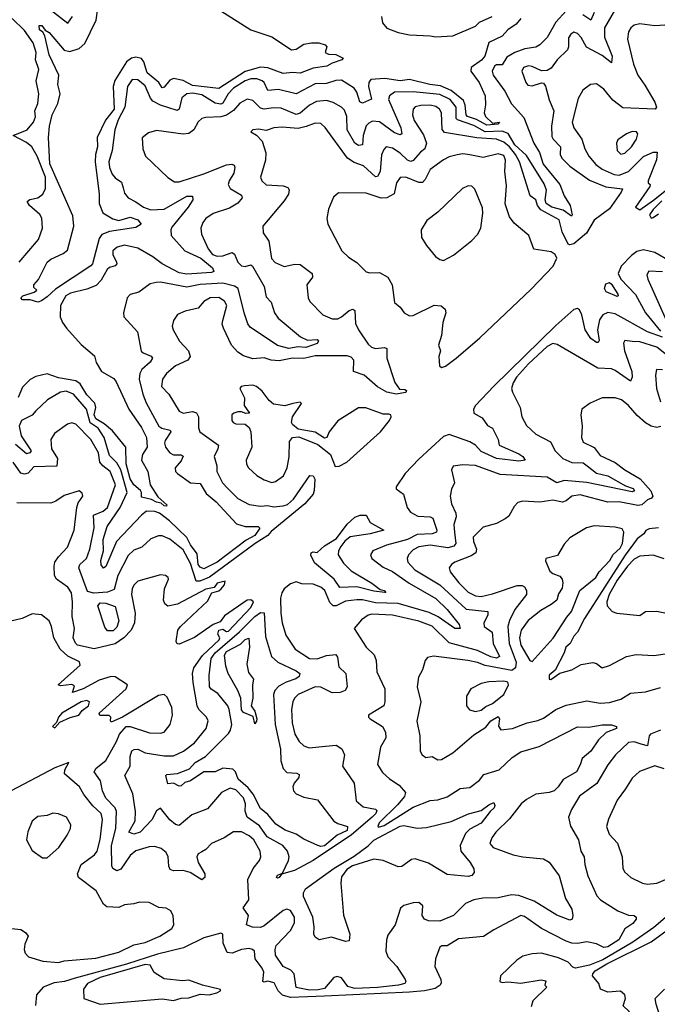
# Model space of a CAD drawing. Extents: x 1843161 to 1959474, y 907081 to 1016326.
# Tile 176 of 256: x 1851359 to 1854738, y 991364 to 996578. Entities that reach past the tile are written whole.
import ezdxf

# ---------------------------------------------------------------- set-up
doc = ezdxf.new("R2010")
doc.units = 0

msp = doc.modelspace()

# ---------------------------------------------------------------- linework, layer by layer
at = {"layer": '0CON20XD'}
for points in [[(1854535, 996668.8), (1854458.4, 996535), (1854458.7, 996485), (1854498.4, 996385), (1854495, 996349.2), (1854445, 996388.2), (1854363.5, 996433.5), (1854335, 996484.4), (1854315, 996505.6), (1854295, 996512.9), (1854278.9, 996501.1), (1854267, 996483), (1854267.7, 996435), (1854261.3, 996418.7), (1854207.5, 996365), (1854175, 996321.4), (1854155, 996309.2), (1854125, 996307.5), (1854075, 996330.4), (1854055, 996333.3), (1854029.4, 996325), (1854019.5, 996305), (1854040.9, 996245), (1854052, 996232), (1854075, 996228.2), (1854125, 996244.3), (1854135, 996242), (1854146.2, 996226.2), (1854164.5, 996154.5), (1854190.3, 996095), (1854177.9, 996015), (1854179.5, 995959.5), (1854185.5, 995945), (1854225.3, 995905), (1854222.9, 995865), (1854231.8, 995845), (1854275, 995802.8), (1854378.5, 995728.5), (1854465, 995693.3), (1854552.6, 995682.6), (1854547.2, 995665), (1854485, 995576.2), (1854402.8, 995517.2), (1854362.3, 995447.7), (1854295, 995391.4), (1854275, 995385.7), (1854265, 995390), (1854234.1, 995454.1), (1854217.5, 995517.5), (1854120.6, 995570.6), (1854102.7, 995595), (1854093.6, 995623.6), (1854065, 995645.5), (1854006.9, 995825), (1853986.9, 995865), (1853955, 995904.9), (1853925, 995930), (1853886.3, 995946.3), (1853782.4, 995952.4), (1853610.3, 995980.3), (1853597.5, 995997.5), (1853593.5, 996085), (1853583.1, 996105), (1853565, 996118.2), (1853535, 996125.2), (1853485, 996123.7), (1853455, 996116.7), (1853443.8, 996105), (1853441.3, 996075), (1853449.2, 996045), (1853498.8, 995968.8), (1853514.3, 995925), (1853506.4, 995895), (1853483, 995877), (1853445, 995832.3), (1853432.6, 995827.4), (1853415, 995834.3), (1853375, 995871.4), (1853335, 995898), (1853302, 995905), (1853288.4, 995891.6), (1853276.6, 995863.4), (1853269.8, 995775), (1853255, 995747.3), (1853245, 995746.1), (1853180.5, 995805), (1853131.5, 995821.5), (1853095.6, 995845.6), (1852977.9, 996007.9), (1852955, 996028.2), (1852925, 996030.8), (1852878.2, 996011.8), (1852835, 996002.4), (1852750.6, 996009.4), (1852706.7, 996005), (1852665, 995991.2), (1852625, 995997.8), (1852594.3, 995995.7), (1852583.9, 995983.9), (1852615, 995966.2), (1852644.3, 995935), (1852664, 995874), (1852662.7, 995835), (1852635.5, 995745), (1852642.2, 995725), (1852665, 995704), (1852755, 995698), (1852779.4, 995689.4), (1852787.9, 995677.9), (1852782.9, 995655), (1852760.5, 995619.5), (1852648.6, 995485), (1852650.3, 995450.3), (1852678.7, 995405), (1852694, 995314), (1852713.1, 995293.1), (1852761.2, 995271.2), (1852816.4, 995283.6), (1852845, 995282), (1852908.5, 995235), (1852910, 995215), (1852881.4, 995175), (1852888.6, 995105), (1852897.1, 995085), (1852965, 995014.6), (1853014.7, 994994.7), (1853045, 994994.7), (1853065, 995003.9), (1853105, 995037.9), (1853125, 995044.4), (1853135, 995038), (1853139.1, 994969.1), (1853154.7, 994935), (1853205, 994860), (1853223.4, 994843.4), (1853245, 994837.8), (1853292.7, 994842.7), (1853305, 994836.2), (1853304.6, 994785), (1853347.6, 994657.6), (1853372, 994622), (1853399.5, 994620.5), (1853408.6, 994615), (1853405, 994604.4), (1853355, 994594.5), (1853305, 994605.9), (1853255, 994634.8), (1853185, 994695.4), (1853127.5, 994715), (1853129.2, 994775), (1853115, 994790.7), (1853095, 994798.1), (1852925, 994797.7), (1852865, 994784.3), (1852804.8, 994785.2), (1852735, 994772.1), (1852692.5, 994775), (1852655, 994786.7), (1852595, 994781.8), (1852545, 994797.3), (1852515, 994817.5), (1852482.5, 994855), (1852438.9, 994945), (1852433.1, 994965), (1852435.6, 994984.4), (1852456.5, 995065), (1852445, 995087.1), (1852415, 995107.1), (1852368.8, 995105), (1852336, 995085), (1852305, 995051.4), (1852235.5, 995034.5), (1852195, 995017.5), (1852174.4, 994985), (1852167.5, 994955), (1852172.5, 994935), (1852206.5, 994875), (1852253.5, 994825), (1852263.5, 994795), (1852250, 994775), (1852185, 994744.6), (1852137.7, 994705), (1852116.2, 994675), (1852111.5, 994635), (1852148.8, 994595), (1852205, 994504.5), (1852225, 994494), (1852275, 994502.8), (1852296.6, 994496.6), (1852307.2, 994475), (1852306.2, 994416.2), (1852314.3, 994395), (1852412.5, 994325), (1852410, 994305), (1852390.4, 994265), (1852404.7, 994215), (1852404.8, 994185), (1852434.6, 994125), (1852461.8, 994095), (1852515, 994043.2), (1852575, 994010.9), (1852635, 994001.9), (1852675, 994006.1), (1852705, 993997.6), (1852755, 994003.4), (1852778.9, 994011.1), (1852810.2, 994039.8), (1852896.4, 994163.6), (1852915, 994161.9), (1852922.5, 994145), (1852920.5, 994085), (1852914.1, 994065), (1852869.4, 994015), (1852691.8, 993868.2), (1852673.4, 993846.6), (1852607.4, 993805), (1852365, 993626), (1852314.8, 993604.8), (1852294.2, 993604.2), (1852265, 993698.2), (1852225, 993770.4), (1852155, 993826.8), (1852115, 993844.5), (1852095, 993845.6), (1852055, 993829.1), (1852005.8, 993785), (1851965, 993768.8), (1851935, 993740.5), (1851879.7, 993635), (1851860, 993560), (1851825, 993547.3), (1851751.5, 993541.5), (1851719.4, 993549.4), (1851673.1, 993675), (1851677.8, 993692.2), (1851713.1, 993725), (1851731.4, 993775), (1851753.4, 993886.6), (1851750.3, 993955), (1851801.5, 993975), (1851825, 993995.3), (1851866.8, 994115), (1851838.1, 994185), (1851799.1, 994215), (1851784.7, 994234.7), (1851777, 994285), (1851735.8, 994355), (1851656.5, 994436.5), (1851635, 994443.3), (1851613.1, 994436.9), (1851543.6, 994386.4), (1851524.5, 994355), (1851527.2, 994305), (1851559.4, 994255), (1851556.1, 994213.9), (1851435, 994209.5), (1851403.5, 994176.5), (1851385, 994171.4), (1851365, 994176.3), (1851325.6, 994235)], [(1852425.8, 996625), (1852584.8, 996524.8), (1852695, 996487.1), (1852799.1, 996419.1), (1852825, 996422.7), (1852865, 996448), (1852906, 996456), (1852945, 996455.6), (1852977.5, 996445), (1852987.5, 996435), (1852977.5, 996405), (1852995, 996396), (1853035, 996393.2), (1853074.2, 996375), (1853066, 996365), (1853015, 996348.9), (1852987.6, 996332.4), (1852915, 996321.1), (1852845, 996295.5), (1852805, 996298.2), (1852755, 996292.6), (1852674, 996324), (1852635, 996327.6), (1852555, 996303.4), (1852415, 996213.3), (1852275, 996229.6), (1852225.8, 996255.8), (1852175, 996266.6), (1852155, 996258.1), (1852125, 996221.5), (1852115, 996217.9), (1852095.9, 996245), (1852035, 996297.4), (1852017, 996355), (1852005, 996373.2), (1851975, 996379.3), (1851951.8, 996375), (1851925, 996354.7), (1851864.2, 996255.8), (1851854.9, 996225.1), (1851860.2, 996105), (1851813.4, 996046.6), (1851769.8, 995955), (1851771.7, 995905), (1851760.3, 995865), (1851758.5, 995825), (1851781.1, 995655), (1851780.9, 995605), (1851800, 995555), (1851853.4, 995523.4), (1851885, 995514.8), (1851945, 995531.7), (1851985, 995517.6), (1852002.9, 995495), (1851975, 995477.1), (1851835, 995455.7), (1851795, 995441.1), (1851780.3, 995419.7), (1851745.4, 995285), (1851736.9, 995275), (1851549.1, 995150.9), (1851505, 995110.7), (1851475, 995089.3), (1851455, 995082.9), (1851415, 995095.5), (1851375, 995094.4), (1851366, 995105), (1851376.2, 995115), (1851436.7, 995135), (1851450, 995145), (1851435, 995160), (1851433.8, 995175), (1851458.3, 995201.7), (1851504.4, 995295), (1851525, 995310.6), (1851589.8, 995340.2), (1851612, 995358), (1851646.9, 995485), (1851640.4, 995540.4), (1851519.2, 995815), (1851511.6, 995955), (1851518.1, 996015), (1851531.9, 996075), (1851560.9, 996135), (1851574, 996185), (1851561.8, 996235), (1851566.8, 996285), (1851515, 996392.2), (1851492.6, 996492.6), (1851481.6, 996511.6), (1851464.8, 996525), (1851463.1, 996546.9), (1851477.3, 996547.3), (1851493.6, 996523.6), (1851515, 996510.6), (1851595, 996417.3), (1851625, 996410), (1851675, 996426.4), (1851705, 996451.9), (1851763.8, 996575), (1851782.8, 996705)], [(1854255, 996624.8), (1854199.8, 996565), (1854155, 996483.9), (1854114.7, 996445), (1854095, 996433.1), (1854036.6, 996423.4), (1853983.3, 996405), (1853940.5, 996379.5), (1853915, 996338.9), (1853885, 996338.9), (1853875, 996332.5), (1853862.9, 996305), (1853867.3, 996285), (1853929.1, 996199.1), (1853965, 996132.7), (1854030.3, 996060.3), (1854084.4, 995925), (1854113, 995875), (1854132.5, 995812.5), (1854221.5, 995705), (1854243.8, 995645), (1854275.5, 995595), (1854287.1, 995545), (1854283, 995537), (1854239.2, 995569.2), (1854178.5, 995585), (1854148.2, 995605), (1854144.5, 995624.5), (1854151.2, 995675), (1854139.1, 995709.1), (1854045, 995858.6), (1853983.5, 995915), (1853948, 995975), (1853915, 995988.1), (1853825, 995983.5), (1853765, 996018.6), (1853678.5, 996048.5), (1853672.9, 996055), (1853672, 996115), (1853640.5, 996155), (1853585, 996182.1), (1853445, 996196.7), (1853345, 996193.6), (1853319.6, 996175), (1853314.2, 996155), (1853378.1, 996005), (1853385, 995974.2), (1853375, 995968.8), (1853345, 995979.3), (1853265, 996038.1), (1853229.6, 996040.4), (1853209, 996031), (1853195, 996016.2), (1853179.4, 995965), (1853175, 995916), (1853155, 995911.6), (1853135, 995923.9), (1853095.2, 995995), (1853092.4, 996065), (1853079.6, 996099.6), (1853064.7, 996114.7), (1853019.5, 996139.5), (1852985, 996150.8), (1852932.9, 996145), (1852895, 996126.2), (1852845, 996084), (1852825, 996077), (1852745, 996110.2), (1852705, 996112.3), (1852654.8, 996104.8), (1852635, 996109.4), (1852595, 996150.7), (1852565, 996156.9), (1852525, 996135.7), (1852492.6, 996097.4), (1852455, 996072.5), (1852425, 996064), (1852345, 996061.1), (1852324.3, 996055), (1852305, 996038.1), (1852281.5, 995995), (1852255, 995974.7), (1852225, 995972.4), (1852085, 995992.2), (1852041.5, 995978.5), (1852007.9, 995952.1), (1852011.9, 995895), (1852026.7, 995855), (1852145, 995743.1), (1852180.2, 995720.2), (1852205, 995720), (1852335, 995761.9), (1852455, 995809.7), (1852483.4, 995813.4), (1852495, 995808), (1852499.4, 995795), (1852493.8, 995765), (1852469.6, 995725), (1852464.6, 995704.6), (1852474.4, 995685), (1852535, 995648.2), (1852538.5, 995635), (1852515, 995607.3), (1852470.6, 995580.6), (1852385, 995551.1), (1852345.6, 995525), (1852329.6, 995505), (1852319.2, 995475), (1852322.8, 995442.7), (1852357.8, 995365), (1852380.8, 995335), (1852405, 995325.3), (1852435, 995327.5), (1852485.3, 995345.3), (1852497, 995337), (1852514.4, 995295), (1852534.2, 995274.2), (1852555, 995270.7), (1852585, 995279.6), (1852593.5, 995273.5), (1852654.6, 995165), (1852665, 995110), (1852692.5, 995082.5), (1852709.1, 995025), (1852728.1, 994998.1), (1852848, 994898), (1852885, 994881.2), (1852935, 994885.5), (1852942.5, 994875), (1852935.8, 994864.2), (1852875, 994842.2), (1852835, 994845.4), (1852785, 994836.5), (1852725, 994853.2), (1852580.7, 994950.7), (1852568.1, 994968.1), (1852548.2, 995025), (1852517.9, 995155), (1852497.7, 995167.7), (1852435, 995183.7), (1852315, 995175.8), (1852245, 995161.1), (1852105, 995187.9), (1852082.7, 995187.3), (1852050.9, 995179.1), (1851991.2, 995135), (1851945, 995122.9), (1851929.2, 995105), (1851908.6, 995025), (1851910.6, 995005), (1851984.3, 994925), (1852003.3, 994823.3), (1852013.5, 994813.5), (1852056.3, 994796.3), (1852062.5, 994785), (1852050.4, 994765), (1852007.1, 994725), (1851996, 994704), (1851993.2, 994675), (1852011.4, 994595), (1852029.7, 994549.7), (1852096.8, 994425), (1852111.9, 994415), (1852156.4, 994405), (1852159.6, 994395), (1852130.5, 994349.5), (1852126.8, 994335), (1852131.8, 994315), (1852154.6, 994285), (1852175, 994274.4), (1852215, 994274.6), (1852225, 994267.5), (1852215, 994241.2), (1852182.9, 994205), (1852185.4, 994185.4), (1852195.6, 994175), (1852265, 994125.4), (1852315, 994121.4), (1852348.3, 994068.3), (1852400, 994025), (1852508.9, 993908.9), (1852554.3, 993894.3), (1852622.5, 993895), (1852631.2, 993885), (1852605, 993846.2), (1852558.6, 993821.4), (1852406.3, 993705), (1852335, 993670), (1852315, 993679.4), (1852305, 993693.8), (1852300.1, 993750.1), (1852265, 993797.7), (1852245, 993836.8), (1852152.5, 993925), (1852099.6, 993965), (1852075, 993973.5), (1852030.6, 993975), (1852005.1, 993954.9), (1851873.2, 993815), (1851815, 993682.5), (1851802.9, 993672.9), (1851791.3, 993691.3), (1851789.8, 993715), (1851804.1, 993765), (1851802.3, 993825), (1851823.1, 993895), (1851891.5, 993995), (1851929.3, 994075), (1851895, 994194.8), (1851875, 994231), (1851835, 994270.8), (1851807.6, 994365), (1851775, 994414.3), (1851733.6, 994443.6), (1851713.8, 994515), (1851645, 994594.7), (1851605, 994610.7), (1851575, 994605.8), (1851506.9, 994565), (1851445, 994506.5), (1851425, 994483.6), (1851369.4, 994455), (1851356.7, 994425), (1851366.7, 994375), (1851419.5, 994295), (1851413.1, 994285), (1851395, 994278.9), (1851338.1, 994328.1)], [(1851521.5, 996631.5), (1851615, 996560), (1851638.5, 996595)], [(1854403.4, 996616.6), (1854385, 996575.7), (1854343.6, 996603.6)], [(1851356.2, 995295), (1851459.6, 995415), (1851480.8, 995475), (1851477.2, 995527.2), (1851466.6, 995546.6), (1851411.8, 995595), (1851399.4, 995615), (1851413.1, 995626.9), (1851455.2, 995634.8), (1851481.5, 995655), (1851495.9, 995685), (1851495.7, 995745), (1851451.4, 995855), (1851423.5, 995905), (1851395, 995928.7), (1851324.4, 995965), (1851398.8, 995995), (1851432, 996035), (1851443.2, 996063.2), (1851440.5, 996095), (1851455.9, 996135), (1851460.9, 996185), (1851446.3, 996255), (1851460.7, 996315), (1851443.1, 996365), (1851447.4, 996405), (1851430, 996455), (1851385, 996520.8), (1851320, 996585)], [(1854014.2, 996585), (1853990.8, 996555), (1853945.4, 996524.6), (1853915, 996490.8), (1853845, 996458), (1853824.2, 996385), (1853806, 996364), (1853751.8, 996325), (1853749.6, 996305), (1853794.1, 996245), (1853825.4, 996175), (1853828.2, 996128.2), (1853821.1, 996085), (1853826.9, 996065), (1853865, 996030), (1853902.5, 996035), (1853892.5, 996025), (1853835, 996019.7), (1853779.7, 996049.7), (1853733, 996065), (1853724.5, 996075), (1853719.2, 996125), (1853710.4, 996150.4), (1853645, 996203.4), (1853588.5, 996228.5), (1853531.9, 996235), (1853425, 996262.4), (1853375, 996254.6), (1853295, 996266.4), (1853219.3, 996260.7), (1853209, 996245), (1853207.5, 996225), (1853223.1, 996156.9), (1853175, 996136.8), (1853162.4, 996142.4), (1853145.2, 996195), (1853132.5, 996215), (1853065, 996258.8), (1853035, 996256.5), (1852985, 996241), (1852925, 996239.1), (1852825, 996185.9), (1852731.5, 996208.5), (1852675, 996203.4), (1852655.3, 996245), (1852644.8, 996254.8), (1852615.6, 996265.6), (1852585, 996264.8), (1852555, 996253.9), (1852492.9, 996215), (1852463.9, 996185), (1852435, 996135.7), (1852425, 996130.7), (1852395, 996136.7), (1852325, 996180.7), (1852275, 996188.4), (1852244.2, 996185.8), (1852218.2, 996165), (1852205.3, 996104.8), (1852193.4, 996096.6), (1852105.9, 996125.9), (1852065, 996146), (1852051.9, 996161.9), (1852025, 996228.8), (1851985, 996260), (1851955, 996260.8), (1851930.5, 996225), (1851916.7, 996115), (1851881.7, 996048.3), (1851863.5, 995995), (1851850, 995885), (1851831.9, 995825), (1851835.8, 995795), (1851849.6, 995759.6), (1851865, 995740), (1851898.5, 995718.5), (1851908.1, 995688.1), (1851915, 995660), (1851933.8, 995635), (1851975, 995614.5), (1852015, 995584.7), (1852055, 995571.8), (1852125, 995574.8), (1852245, 995643.4), (1852274.5, 995644.5), (1852276.8, 995625), (1852251.7, 995585), (1852165, 995479.4), (1852159.6, 995465), (1852162.1, 995435), (1852233.8, 995355), (1852320, 995315), (1852380.6, 995265), (1852388.6, 995245), (1852375, 995239.4), (1852245, 995230.6), (1852205, 995237.7), (1852114.7, 995285), (1852065, 995322.6), (1851985, 995369.1), (1851915, 995383.4), (1851876.1, 995373.9), (1851852.5, 995355), (1851852.9, 995335), (1851871.8, 995295), (1851873.8, 995285), (1851865.6, 995275), (1851835, 995265.3), (1851822.5, 995255), (1851791.4, 995198.6), (1851765, 995171.3), (1851715, 995150.9), (1851629.2, 995130.8), (1851604, 995116), (1851575.8, 995065), (1851574.6, 995005), (1851586.4, 994975), (1851607.5, 994945), (1851685, 994857.5), (1851755, 994797.5), (1851765, 994762), (1851792.7, 994715), (1851857.6, 994677.6), (1851871.2, 994661.2), (1851937.3, 994515), (1852005, 994418.1), (1852031.8, 994365), (1852034.3, 994315), (1852010, 994275), (1852004, 994245), (1852038.1, 994185), (1852051.1, 994115), (1852090.8, 994050.8), (1852138.6, 994008.6), (1852137.3, 994002.7), (1852125, 994004.1), (1852108.6, 994018.6), (1852085, 994022.9), (1852058.1, 994038.1), (1852005, 994048.8), (1852005.6, 994075), (1852000, 994085), (1851965, 994115.6), (1851945, 994146), (1851924.3, 994225.7), (1851921.1, 994315), (1851850.4, 994400.4), (1851807.7, 994437.7), (1851762.9, 994465), (1851754.2, 994485), (1851762.5, 994525), (1851757.5, 994547.5), (1851715, 994592.1), (1851679.8, 994649.8), (1851656.6, 994666.6), (1851565, 994681), (1851505, 994702.3), (1851445, 994688.2), (1851415, 994672), (1851375, 994632.5), (1851352, 994578)], [(1853276.4, 996595), (1853281.9, 996561.9), (1853305, 996533.5), (1853365, 996509.6), (1853425, 996498.2), (1853533.5, 996493.5), (1853565, 996486.7), (1853655, 996493.1), (1853775, 996543.1), (1853795, 996565.4), (1853863.3, 996595)], [(1854855, 996554.8), (1854725, 996546.3), (1854645, 996556.2), (1854615, 996548.9), (1854597.5, 996535), (1854585.5, 996514.5), (1854580, 996475), (1854611.9, 996341.9), (1854634.1, 996284.1), (1854672.3, 996232.3), (1854725, 996142.2), (1854733.6, 996115), (1854725.8, 996105), (1854555, 996110.9), (1854502.3, 996152.3), (1854455, 996210), (1854415, 996238.1), (1854384.5, 996235.5), (1854343.1, 996205), (1854318.3, 996161.7), (1854286.8, 996035), (1854295.4, 996005), (1854338.2, 995945), (1854354.2, 995894.2), (1854374.7, 995855), (1854412, 995812), (1854445, 995786.5), (1854508.6, 995758.6), (1854535, 995754.2), (1854585.9, 995775), (1854665, 995853.2), (1854715, 995876.9), (1854737, 995877), (1854733.6, 995836.4), (1854690, 995725), (1854690, 995715), (1854700, 995705), (1854697.5, 995695), (1854622.5, 995585), (1854645, 995571.2), (1854718.1, 995621.9), (1854838.8, 995718.8)], [(1854545, 995866.9), (1854565, 995871.8), (1854601.8, 995905), (1854628.2, 995945), (1854634.2, 995974.2), (1854627.5, 995985), (1854605, 995985.5), (1854575, 995974.4), (1854527.8, 995942.2), (1854521.9, 995925), (1854525.7, 995885), (1854545, 995866.9)], [(1853595, 994736), (1853615, 994743.5), (1853672.5, 994785), (1853797.4, 994892.6), (1854069, 995151), (1854186.4, 995273.6), (1854205.2, 995315), (1854196, 995335), (1854175, 995348.4), (1854083.1, 995363.1), (1854057.1, 995435), (1853980.2, 995500.2), (1853954.7, 995534.7), (1853932.4, 995602.4), (1853938.8, 995698.8), (1853929.8, 995775), (1853934.3, 995835), (1853925, 995859.3), (1853895, 995867.5), (1853815, 995848.6), (1853745, 995863.1), (1853707, 995867), (1853677.8, 995862.2), (1853635, 995851.2), (1853605, 995836.2), (1853533.6, 995785), (1853508.2, 995731.8), (1853493.8, 995716.2), (1853475, 995716.9), (1853405, 995744.1), (1853375, 995741.9), (1853356.2, 995715), (1853343.8, 995656.2), (1853305, 995635.3), (1853275, 995633.8), (1853195, 995659.1), (1853048.3, 995661.7), (1853021.7, 995638.3), (1852995.6, 995574.4), (1852987.1, 995525), (1852992, 995495), (1853066, 995355), (1853101.4, 995321.4), (1853145, 995292.9), (1853195, 995242.9), (1853215, 995237.1), (1853265, 995239.2), (1853310, 995215), (1853332.9, 995175), (1853345, 995081.2), (1853375.5, 995055.5), (1853396.7, 995025), (1853425, 995010.8), (1853445, 995011.4), (1853555, 995065.6), (1853592.1, 995062.1), (1853614, 995045), (1853616.9, 995025), (1853601.9, 994975), (1853594.2, 994905), (1853578.6, 994855), (1853588.8, 994825), (1853580, 994795), (1853584, 994745), (1853595, 994736)], [(1853605, 995302.5), (1853658.3, 995331.7), (1853755, 995408.6), (1853785, 995440), (1853802.5, 995475), (1853813.8, 995553.8), (1853811.7, 995581.7), (1853770.3, 995680.3), (1853755, 995695.8), (1853735, 995699.2), (1853705.5, 995684.5), (1853575, 995559.2), (1853516, 995515), (1853486, 995465), (1853489.2, 995425), (1853515, 995382), (1853562, 995325), (1853585, 995307.5), (1853605, 995302.5)], [(1854761.7, 995618.3), (1854715, 995573.3), (1854696.7, 995545), (1854705, 995527.5), (1854715, 995530), (1854745, 995550)], [(1854805, 995300.3), (1854724.9, 995344.9), (1854665, 995360.2), (1854629.8, 995350.2), (1854600.6, 995329.4), (1854547.1, 995272.9), (1854531, 995235), (1854545.2, 995205), (1854622.9, 995122.9), (1854676.1, 995026.1), (1854755, 994928.6)], [(1854765, 995242.4), (1854693.2, 995246.8), (1854683, 995227), (1854688.5, 995205), (1854785, 994986.9)], [(1854525, 995112.7), (1854467.4, 995137.4), (1854458.1, 995155), (1854465, 995179.3), (1854485, 995186), (1854495, 995177.9), (1854527.8, 995125), (1854531.2, 995115), (1854525, 995112.7)], [(1854765, 994897.8), (1854685, 994924.8), (1854515, 995020), (1854475, 995027.7), (1854450, 995015), (1854431.9, 994988.1), (1854421.5, 994935), (1854430.5, 994879.5), (1854425, 994869.2), (1854415, 994868.5), (1854385, 994889.3), (1854356.2, 994935), (1854337.7, 995015), (1854325, 995042.2), (1854315, 995049.1), (1854295, 995043.3), (1854200.4, 994959.6), (1853871.7, 994638.3), (1853774.4, 994535), (1853763.2, 994515), (1853766.2, 994495), (1853810.5, 994470.5), (1853838.9, 994428.9), (1853865, 994415.6), (1853894.7, 994355), (1853899.4, 994325), (1854005, 994279.2), (1854025.5, 994265), (1854038, 994245), (1854005, 994240), (1853885, 994253.7), (1853805, 994292), (1853774.2, 994325), (1853745, 994343), (1853635, 994381.4), (1853605, 994370.8), (1853475, 994251), (1853402.3, 994175), (1853353.6, 994105), (1853355, 994094.5), (1853392.7, 994065), (1853412.7, 993995), (1853431, 993971), (1853468.9, 993948.9), (1853535, 993945.2), (1853547.8, 993937.8), (1853569.1, 993875), (1853567.5, 993865), (1853545.1, 993854.9), (1853465, 993851.8), (1853415, 993825.8), (1853375.2, 993815.2), (1853302.9, 993795), (1853230.8, 993765), (1853218.1, 993745), (1853225.6, 993725), (1853285, 993678.9), (1853335, 993655.7), (1853423.9, 993593.9), (1853565, 993513.5), (1853625.1, 993455.1), (1853687.3, 993375), (1853693.8, 993355), (1853665, 993353.9), (1853576.4, 993416.4), (1853529.6, 993439.6), (1853365, 993486.2), (1853245, 993490.7), (1853175, 993506.1), (1853145, 993506.2), (1853085, 993498.7), (1853035.5, 993475), (1853020.6, 993475), (1853002, 993492), (1852975.9, 993555), (1852955, 993572.9), (1852915, 993589.7), (1852855, 993591.2), (1852825, 993600.5), (1852795, 993590), (1852761.5, 993565), (1852747.6, 993542.4), (1852742.2, 993515), (1852743.9, 993435), (1852750.3, 993385), (1852769.3, 993319.3), (1852818.8, 993245), (1852895, 993195.3), (1852935, 993193.2), (1852985, 993211), (1853035, 993216.5), (1853042.7, 993202.7), (1853050.7, 993150.7), (1853086.7, 993115), (1853094.2, 993045.8), (1853084, 993025), (1853056.7, 993015), (1853015, 993013.3), (1852955, 993044.3), (1852925, 993044.8), (1852834.5, 993005), (1852815.4, 992985), (1852807.3, 992965), (1852798.9, 992925), (1852803.7, 992855), (1852818, 992795), (1852840.5, 992755), (1852865, 992733.3), (1852892.5, 992722.5), (1852978.9, 992731.1), (1853035.9, 992735.9), (1853066.9, 992716.9), (1853080.9, 992685), (1853069.4, 992625), (1853132.3, 992535), (1853141.5, 992441.5), (1853178.9, 992408.9), (1853245, 992396.8), (1853251.1, 992391.1), (1853246, 992375), (1853226.3, 992355), (1853118.1, 992261.9), (1852915.2, 992124.8), (1852815, 992073.1), (1852746.9, 992053.1), (1852735, 992035.5), (1852725, 992032.4), (1852720.9, 992035), (1852725, 992047.2), (1852751.7, 992058.3), (1852783.6, 992125), (1852786.4, 992145), (1852778.8, 992175), (1852754.1, 992205), (1852671.4, 992251.4), (1852629.3, 992309.3), (1852564.7, 992355), (1852553.4, 992386.6), (1852556.4, 992425), (1852545, 992457.3), (1852505, 992500), (1852475, 992508.2), (1852429.6, 992485), (1852355, 992400), (1852272.4, 992367.6), (1852205, 992310.8), (1852185, 992316.7), (1852155, 992341.2), (1852105, 992401.9), (1852085, 992388.8), (1852059.3, 992340.7), (1851998.3, 992275), (1851965, 992264.9), (1851938.6, 992275), (1851971.4, 992335), (1851972.5, 992385), (1851958.3, 992478.3), (1851916, 992575), (1851944.7, 992625), (1851944.2, 992675.8), (1851954.4, 992705.6), (1851966.2, 992713.8), (1851985, 992714.3), (1852025, 992696.4), (1852125, 992679.2), (1852175, 992680.6), (1852227.5, 992705), (1852285, 992749.2), (1852347.5, 992825), (1852357.5, 992865), (1852349.4, 992885), (1852309.5, 992925), (1852299.3, 992945), (1852278, 993068), (1852275.8, 993115), (1852282.2, 993145), (1852328.3, 993211.7), (1852416.6, 993295), (1852419.8, 993305), (1852410, 993325), (1852415.2, 993344.8), (1852435, 993351.2), (1852455, 993338.9), (1852465, 993340.4), (1852584.4, 993465), (1852598, 993495), (1852585, 993506.7), (1852565, 993504), (1852445, 993420.8), (1852421.3, 993388.7), (1852385, 993375.2), (1852285, 993306.7), (1852205, 993271.1), (1852193.4, 993273.4), (1852189.4, 993285), (1852198.2, 993345), (1852212.3, 993365), (1852301.3, 993448.7), (1852355, 993499.7), (1852376.8, 993543.2), (1852415, 993553.9), (1852426.7, 993565), (1852443.8, 993585), (1852447.5, 993605), (1852405, 993594.3), (1852389.6, 993570.4), (1852345, 993562.4), (1852196.4, 993483.6), (1852145, 993473.1), (1852127.8, 993485), (1852120.9, 993505), (1852126.5, 993565), (1852147.5, 993615), (1852146, 993625), (1852132.5, 993635), (1852105, 993638.9), (1851985, 993605.5), (1851965, 993584.2), (1851955, 993563.8), (1851951.2, 993535), (1851972, 993435), (1851967.7, 993385), (1851949.4, 993345), (1851911, 993305), (1851865, 993273.6), (1851754.3, 993245.7), (1851665, 993266.7), (1851655, 993276.2), (1851643.5, 993305), (1851649.1, 993355), (1851637.7, 993417.7)], [(1854863, 994743), (1854735, 994844.5), (1854645, 994871.5), (1854605.3, 994874.7), (1854565, 994879.2), (1854558.9, 994865), (1854564.8, 994825), (1854602, 994715), (1854605.3, 994684.7), (1854595, 994664.2), (1854515, 994720.3), (1854495, 994728.4), (1854422.3, 994732.3), (1854207.6, 994857.6), (1854185, 994863.1), (1854155, 994846.7), (1854055, 994755.6), (1853991.6, 994685), (1853974.6, 994655), (1853966, 994625), (1853970.8, 994605), (1854011.1, 994525), (1854020.6, 994475), (1854045, 994430), (1854095, 994382.7), (1854172.3, 994342.3), (1854196, 994295), (1854237.3, 994255), (1854285, 994233.5), (1854345, 994230.7), (1854365.7, 994215.7), (1854415, 994176.7), (1854475, 994162.9), (1854569.8, 994109.8), (1854609.6, 994095), (1854617.4, 994082.6), (1854605, 994077.6), (1854365, 994127.9), (1854245, 994137.3), (1854205, 994126.2), (1854155, 994155.2), (1853905, 994169.8), (1853775, 994216.8), (1853705, 994220.6), (1853656.2, 994213.8), (1853646.7, 994195), (1853664, 994125), (1853647.9, 994092.1), (1853640, 994055), (1853647.8, 994015), (1853671.1, 993965), (1853671.6, 993945), (1853658.9, 993905), (1853663.7, 993865), (1853669.5, 993805), (1853660, 993790), (1853628.3, 993781.7), (1853535, 993794.8), (1853475, 993787), (1853445, 993771.2), (1853418.7, 993745), (1853412.7, 993725), (1853416.7, 993705), (1853453.9, 993665), (1853585, 993585.7), (1853725, 993456.2), (1853839.5, 993445), (1853840.3, 993425), (1853819.1, 993385), (1853820, 993365), (1853863.3, 993335), (1853867.5, 993275), (1853902, 993205), (1853885, 993197.4), (1853855, 993203.6), (1853785, 993238.1), (1853635, 993278.2), (1853545, 993367), (1853473.7, 993393.7), (1853335, 993423.9), (1853225, 993430), (1853205.3, 993424.7), (1853169.8, 993400.2), (1853131.2, 993355), (1853194.6, 993254.6), (1853238.5, 993215), (1853248.5, 993185), (1853252.5, 993125), (1853293.5, 993035), (1853294.3, 992965), (1853288.6, 992945), (1853207.5, 992895), (1853207.5, 992885), (1853216.7, 992875), (1853282, 992835), (1853298.5, 992805), (1853298.9, 992775), (1853270.5, 992725), (1853254.6, 992634.6), (1853282.1, 992592.1), (1853318.6, 992558.6), (1853370, 992525), (1853403.3, 992485), (1853398.2, 992465), (1853360.4, 992419.6), (1853264.5, 992325), (1853256.7, 992305), (1853261.4, 992301.4), (1853291.1, 992311.1), (1853445, 992408.3), (1853535, 992442.7), (1853575, 992447.1), (1853625, 992463.3), (1853693.6, 992506.4), (1853745, 992512.3), (1853795, 992550.9), (1853819.2, 992580.8), (1853899.4, 992605), (1853969.1, 992670.9), (1854015, 992700.5), (1854111.3, 992728.7), (1854315, 992832.9), (1854375, 992831.9), (1854445, 992844), (1854495, 992843.5), (1854522, 992835), (1854521.4, 992825), (1854467.4, 992802.6), (1854425.6, 992765), (1854385, 992704.6), (1854339.1, 992665), (1854328.5, 992631.5), (1854310.5, 992595), (1854238.5, 992555), (1854212.7, 992515), (1854191.1, 992495), (1854165, 992484.8), (1854095, 992476.8), (1854045, 992448.8), (1854016.5, 992425), (1853954.3, 992345.7), (1853881.8, 992275), (1853860.5, 992245), (1853851.1, 992215), (1853868.8, 992195), (1853974, 992155), (1854025, 992144.1), (1854135, 992134.2), (1854165, 992117.1), (1854217.1, 992045), (1854252.2, 991925), (1854285, 991867.5), (1854290, 991835), (1854286.2, 991815), (1854275, 991810), (1854205, 991836.2), (1854085, 991909.4), (1854005, 991940.7), (1853965, 991944.3), (1853895, 991928.4), (1853813.5, 991926.5), (1853765, 991917.6), (1853721.4, 991898.6), (1853658.6, 991835), (1853585, 991804.7), (1853525, 991805.8), (1853504.1, 991814.1), (1853491.2, 991835), (1853496, 991885), (1853475, 991903.8), (1853445, 991902), (1853395, 991887.5), (1853377.1, 991872.9), (1853348.6, 991785), (1853310.3, 991729.7), (1853303.1, 991705), (1853300, 991645), (1853310.4, 991615), (1853358.2, 991565), (1853401.9, 991495), (1853405.6, 991485), (1853400, 991475), (1853366, 991465), (1853255, 991452.5), (1853135, 991448.4), (1853097.5, 991457.5), (1853065, 991504.2), (1853041.2, 991511.2), (1853023.9, 991506.1), (1852975, 991446.9), (1852940.2, 991439.8), (1852895, 991438.6), (1852823.8, 991453.8), (1852814.1, 991525), (1852795.5, 991545), (1852755.6, 991565), (1852714.3, 991625), (1852712.3, 991655), (1852718.8, 991675), (1852794.1, 991755), (1852815.2, 991794.8), (1852815, 991826.2), (1852795, 991860.6), (1852775, 991868.5), (1852755, 991861.5), (1852655, 991780), (1852635, 991770.5), (1852592.7, 991772.7), (1852560.6, 991785), (1852571.1, 991835), (1852544.1, 991874.1), (1852573.6, 991916.4), (1852567.4, 992025), (1852596.4, 992083.6), (1852630.9, 992125), (1852637.1, 992145), (1852633.5, 992175), (1852600, 992235), (1852575, 992256.9), (1852535, 992277.5), (1852492.1, 992277.9), (1852442, 992245), (1852375.2, 992214.8), (1852346.4, 992183.6), (1852325, 992170.6), (1852305, 992161.4), (1852297.3, 992145), (1852304.7, 992115), (1852339.6, 992055), (1852340.6, 992035), (1852325, 992022.5), (1852262.8, 992062.8), (1852225, 992072.9), (1852175, 992071.4), (1852157.1, 992077.1), (1852149.4, 992095), (1852146.5, 992145), (1852135, 992168.1), (1852108.3, 992188.3), (1852075, 992199.4), (1852045, 992197.8), (1851975, 992177.3), (1851945, 992151.9), (1851895, 992080), (1851875, 992071.4), (1851852.9, 992082.9), (1851847.3, 992097.3), (1851846.4, 992205), (1851868.6, 992295), (1851872.8, 992385), (1851864.8, 992405), (1851816.6, 992455), (1851798.5, 992495), (1851787.1, 992547.1), (1851754.7, 992595), (1851764.6, 992615), (1851815.4, 992655), (1851871.9, 992755), (1851887.9, 992795), (1851924.4, 992835), (1851945, 992834.8), (1852047.8, 992802.2), (1852105, 992800.4), (1852125, 992805.6), (1852156.2, 992845), (1852169.2, 992895), (1852166, 992935), (1852141.2, 992991.2), (1852125, 993005.3), (1852095, 992999.6), (1851905, 992883.8), (1851845, 992857.5), (1851840, 992865), (1851842.5, 992885), (1851833.6, 992893.6), (1851784.1, 992894.1), (1851781.2, 992905), (1851923.8, 993035), (1851930.6, 993055), (1851865, 993097.7), (1851845, 993099.5), (1851780.2, 993079.8), (1851695, 993034.8), (1851640, 993015), (1851650, 993050), (1851635, 993056.7), (1851575, 993050), (1851563.8, 993055), (1851679.7, 993160.3), (1851677, 993177), (1851615, 993208.2), (1851573.1, 993245), (1851540.7, 993305), (1851528.8, 993365), (1851515.4, 993395.4), (1851475, 993425.8), (1851425, 993431.4), (1851373, 993407), (1851305, 993391.5)], [(1854765, 994723.5), (1854734.4, 994725.6), (1854728.9, 994695), (1854733, 994625), (1854754, 994555)], [(1852695, 994128.1), (1852715, 994132.9), (1852757.7, 994162.3), (1852776.5, 994205), (1852786.6, 994263.4), (1852789.2, 994345), (1852804.3, 994365.7), (1852839.1, 994369.1), (1852938.8, 994328.8), (1853005.6, 994275.6), (1853031.5, 994211.5), (1853053, 994213), (1853093.1, 994235), (1853271.4, 994395), (1853319.6, 994455), (1853328.5, 994475), (1853325.7, 994485), (1853315, 994489.4), (1853285, 994489.5), (1853192.7, 994522.7), (1853155, 994522.9), (1853045.8, 994454.2), (1853000, 994395), (1852986.7, 994365), (1852975, 994362.5), (1852925, 994394.4), (1852835, 994409.2), (1852804.3, 994434.3), (1852800, 994445), (1852804.3, 994475.7), (1852852.5, 994545), (1852845, 994552.5), (1852806.4, 994546.4), (1852765, 994534), (1852705, 994542), (1852680.9, 994560.9), (1852645, 994611.4), (1852615, 994635.6), (1852595, 994642.5), (1852550.3, 994639.7), (1852533.3, 994635), (1852526.2, 994625), (1852551.2, 994575), (1852548.8, 994535), (1852577.5, 994495), (1852557.5, 994492.5), (1852535, 994501.9), (1852515, 994501.5), (1852493.8, 994495), (1852484.2, 994485), (1852484.2, 994455), (1852491.2, 994445), (1852505, 994438), (1852555, 994435.8), (1852575, 994418), (1852584.4, 994395), (1852589.6, 994315), (1852559.5, 994245), (1852561.1, 994225), (1852571.4, 994205), (1852616, 994165), (1852655, 994141.1), (1852695, 994128.1)], [(1854756.3, 994423.7), (1854735, 994418.8), (1854705, 994425.9), (1854675, 994444), (1854631.5, 994481.5), (1854585, 994535.4), (1854547.5, 994565), (1854515, 994576.2), (1854445, 994576), (1854381.7, 994548.3), (1854338, 994515), (1854332.5, 994485), (1854340.5, 994425), (1854335.6, 994365), (1854345, 994340.8), (1854403.3, 994313.3), (1854435, 994270), (1854515, 994234), (1854565.5, 994195), (1854647.1, 994147.1), (1854704, 994084), (1854714.1, 994055), (1854707, 994045), (1854685.2, 994034.8), (1854655, 994008.8), (1854635, 994004.8), (1854535, 994025.7), (1854475, 994023.3), (1854328.5, 994061.5), (1854285.3, 994054.7), (1854255, 994031.1), (1854235, 994023.7), (1854185, 994034.6), (1854115, 994023.5), (1854025, 994027.8), (1853999.4, 994020.6), (1853979.1, 994000.9), (1853950.3, 993949.7), (1853932, 993935), (1853885, 993910), (1853815, 993890), (1853762.7, 993837.3), (1853763.6, 993815), (1853779.7, 993775), (1853775.5, 993754.5), (1853751.6, 993738.4), (1853664.3, 993705), (1853647, 993693), (1853635.6, 993675), (1853640.5, 993655), (1853685.6, 993595.6), (1853735, 993546), (1853775, 993526.8), (1853805, 993524.3), (1853865, 993537.5), (1853995, 993581.3), (1854022, 993582), (1854035, 993574), (1854045.6, 993555), (1854045.5, 993535), (1853983.3, 993455), (1853953.8, 993396.2), (1853945.9, 993365), (1853953, 993275), (1853990, 993175), (1853985.8, 993145), (1853967.4, 993132.6), (1853825, 993158.8), (1853785, 993174.8), (1853733.8, 993185), (1853552.3, 993207.7), (1853519.8, 993200.2), (1853507.1, 993185), (1853494.3, 993135), (1853472.8, 993097.2), (1853465.6, 993045), (1853484.4, 992965), (1853463, 992863), (1853479.1, 992785), (1853480.6, 992705), (1853491.4, 992685), (1853511.5, 992671.5), (1853545, 992675.5), (1853575, 992659.1), (1853595, 992660.2), (1853655.3, 992695), (1853765, 992790.6), (1853828.6, 992831.4), (1853855.8, 992865), (1853895, 992887.5), (1853902.5, 992875), (1853897, 992837), (1853908.3, 992818.3), (1853970, 992825), (1854048.8, 992855), (1854105, 992866.4), (1854135, 992879.1), (1854200, 992925), (1854255, 992948.9), (1854365, 992971.1), (1854435, 992958.2), (1854485, 992961.6), (1854545, 992980.7), (1854595, 993012.3), (1854675, 993018), (1854755, 993042)], [(1851637.7, 993417.7), (1851639.7, 993495), (1851633.3, 993543.3), (1851615, 993572.5), (1851554.4, 993615), (1851544.5, 993635.5), (1851541.8, 993685), (1851546.4, 993705), (1851565, 993734.3), (1851613.3, 993785), (1851647.9, 993875), (1851661.4, 993995), (1851669.7, 994020.3), (1851693.8, 994055), (1851690.7, 994070.7), (1851675, 994083.3), (1851595, 994059.2), (1851551.5, 994028.5), (1851525, 994018.6), (1851345, 994020)], [(1853295, 993544.7), (1853235, 993552.3), (1853145, 993575.2), (1853055, 993571.3), (1853025.4, 993615.4), (1852921.6, 993701.6), (1852902, 993742), (1852904.3, 993755), (1852915, 993759.5), (1852935, 993756.2), (1852975, 993792), (1853038.6, 993831.4), (1853095, 993906.8), (1853135, 993944.2), (1853163.3, 993955), (1853195, 993954.2), (1853216.9, 993915), (1853288.8, 993875), (1853216.2, 993855), (1853110.6, 993839.4), (1853082.6, 993817.4), (1853061.2, 993788.8), (1853048.4, 993765), (1853046.1, 993745), (1853075, 993700.7), (1853115, 993660), (1853224.6, 993595), (1853269.8, 993559.8), (1853290, 993555), (1853300, 993545), (1853295, 993544.7)], [(1854075, 993180.2), (1854186.4, 993303.6), (1854257.9, 993415), (1854283.5, 993445), (1854327.5, 993555), (1854412.2, 993625), (1854430.3, 993655), (1854485.8, 993714.2), (1854504.4, 993745.6), (1854540.2, 993779.8), (1854553.3, 993805), (1854560, 993865), (1854552.3, 993882.3), (1854515, 993891.2), (1854402.5, 993897.5), (1854363.3, 993886.7), (1854275, 993834.4), (1854245, 993800.8), (1854208.5, 993741.5), (1854146.7, 993725), (1854145, 993712.5), (1854168.3, 993658.3), (1854184.6, 993644.6), (1854221.8, 993631.8), (1854233.6, 993615), (1854236.6, 993596.6), (1854232.9, 993567.1), (1854215, 993538.6), (1854206.2, 993505), (1854175, 993481.8), (1854121.3, 993448.7), (1854054.3, 993395.7), (1854016.5, 993345), (1854007.2, 993305), (1854014.5, 993265), (1854061.9, 993185), (1854075, 993180.2)], [(1854745, 993887.7), (1854695, 993881.1), (1854677.6, 993872.4), (1854665.6, 993855), (1854631.3, 993828.7), (1854568.1, 993741.9), (1854352.5, 993407.5), (1854315.5, 993335), (1854295, 993313.9), (1854276.6, 993275), (1854252.9, 993255), (1854245.2, 993225.2), (1854197.2, 993132.8), (1854165, 993107.5), (1854165, 993086.7), (1854174.2, 993084.2), (1854221.6, 993118.4), (1854284.4, 993135.6), (1854335, 993164.3), (1854396.4, 993173.6), (1854415, 993168), (1854445, 993146.2), (1854485, 993157.8), (1854575, 993205.5), (1854625, 993216.5), (1854719.2, 993210.8), (1854805, 993223.1)], [(1854775, 993722.9), (1854715, 993742.1), (1854645, 993736.4), (1854615, 993720.8), (1854579.1, 993685), (1854525, 993610.6), (1854482.1, 993535), (1854470.8, 993495), (1854472.5, 993475), (1854498.8, 993445), (1854522.5, 993435), (1854645, 993422.9), (1854675, 993444.2), (1854735, 993446.4), (1854794.4, 993434.4)], [(1851855, 993341.5), (1851825, 993342.5), (1851810.5, 993360.5), (1851773.8, 993475), (1851785, 993490), (1851815, 993488.6), (1851865, 993471.2), (1851884.5, 993395), (1851875, 993362), (1851855, 993341.5)], [(1852955, 992200), (1852940, 992205), (1852865, 992238.2), (1852825, 992264.2), (1852766, 992286), (1852717.2, 992317.2), (1852675, 992369.5), (1852635, 992401.5), (1852597.2, 992477.2), (1852570.5, 992510.5), (1852516.7, 992556.7), (1852502.5, 992595), (1852488.9, 992608.9), (1852435, 992613.8), (1852395, 992594.4), (1852335, 992594.2), (1852265, 992547.5), (1852235, 992538.8), (1852215, 992521.6), (1852205, 992519.3), (1852175, 992534.2), (1852145, 992531.2), (1852134.6, 992575), (1852139.2, 992580.8), (1852195.7, 992585.7), (1852259, 992611), (1852289.6, 992645), (1852344.5, 992675.5), (1852465, 992798), (1852476.2, 992815), (1852483.2, 992845), (1852470.2, 992925), (1852461.6, 992945), (1852410.1, 993010.1), (1852373.3, 993033.3), (1852365.2, 993045.2), (1852363.9, 993105), (1852374.1, 993195), (1852396, 993225), (1852524.2, 993335.8), (1852605, 993416.9), (1852635, 993438), (1852655, 993437.8), (1852661.8, 993311.8), (1852693.8, 993205), (1852726.4, 993175), (1852825, 993130.8), (1852842.9, 993115), (1852839.7, 993100.2), (1852823, 993087), (1852770.8, 993069.2), (1852732, 993048), (1852711.5, 993025), (1852704.1, 993005), (1852713.3, 992845), (1852741.9, 992715), (1852742.5, 992652.5), (1852755, 992612.9), (1852775, 992591.2), (1852827.4, 992587.4), (1852840.6, 992580.6), (1852837.9, 992565), (1852814.3, 992535.7), (1852806.2, 992515), (1852810.8, 992495), (1852825, 992479.1), (1852865, 992461.8), (1852937.4, 992447.4), (1853024.4, 992334.4), (1853045, 992321.4), (1853097.1, 992305), (1853094.1, 992285), (1853041.1, 992258.9), (1852975, 992203.6), (1852955, 992200)], [(1852605, 992850), (1852597.3, 992887.3), (1852545, 992909.1), (1852535, 992923.1), (1852531.2, 992985), (1852515, 993026), (1852464.7, 993115), (1852451.6, 993155), (1852445, 993212.5), (1852455, 993231.7), (1852529.7, 993270.3), (1852555, 993295.3), (1852573.8, 993303.8), (1852576.9, 993255), (1852563.8, 993165), (1852571.5, 993121.5), (1852597.9, 993085), (1852593.1, 993055), (1852595.5, 992985), (1852586, 992945), (1852605, 992916.2), (1852615.3, 992875.3), (1852615, 992863.8), (1852605, 992850)], [(1853775, 992914.2), (1853805, 992922.5), (1853829.1, 992940.9), (1853865, 992956.7), (1853924.2, 993005), (1853948.9, 993055), (1853945, 993070), (1853925, 993075.9), (1853845, 993072.1), (1853805, 993063.1), (1853750, 993035), (1853726.2, 992995), (1853727.5, 992945), (1853742.7, 992922.7), (1853775, 992914.2)], [(1851545, 992828.8), (1851572.3, 992857.7), (1851626.7, 992883.3), (1851673.2, 992895), (1851690.5, 992919.5), (1851724.5, 992945), (1851729.2, 992965), (1851715, 992973.3), (1851685, 992966.5), (1851582.1, 992905), (1851565.7, 992885), (1851553.9, 992856.1), (1851533.8, 992835), (1851545, 992828.8)], [(1854755, 992815.8), (1854701.8, 992795), (1854694.4, 992785), (1854685, 992731.9), (1854651.5, 992741.5), (1854615, 992753.6), (1854585, 992750), (1854516.5, 992685), (1854475, 992632.9), (1854416.9, 992533.1), (1854325, 992465.6), (1854282.9, 992395), (1854268, 992355), (1854277.9, 992307.9), (1854320, 992235), (1854332.5, 992175), (1854350.5, 992145), (1854353.8, 992105), (1854370, 992045), (1854417.8, 991937.8), (1854436.8, 991916.8), (1854529, 991859), (1854585, 991835.3), (1854615.8, 991835), (1854625.9, 991825.9), (1854625.4, 991815), (1854607.3, 991792.7), (1854565, 991764.5), (1854534.1, 991705), (1854475, 991668), (1854454.3, 991664.3), (1854415, 991684.7), (1854365, 991694.1), (1854315, 991686.5), (1854285, 991688), (1854255, 991698.9), (1854123.8, 991765), (1854035, 991828.5), (1854015, 991834.4), (1853871.5, 991758.5), (1853816.8, 991723.2), (1853685, 991710), (1853625, 991674.4), (1853597, 991673), (1853585, 991666), (1853562.9, 991605), (1853558.6, 991565), (1853591.1, 991495), (1853592.6, 991477.4), (1853586.9, 991465), (1853561.5, 991448.5), (1853505, 991436.1), (1853425, 991428.6), (1852975, 991406.5), (1852795, 991400), (1852751.8, 991411.8), (1852729.7, 991435), (1852707.7, 991477.7), (1852675, 991487.3), (1852655, 991481.6), (1852647.1, 991485), (1852652.8, 991535), (1852644.8, 991555), (1852606.8, 991605), (1852604.3, 991645), (1852593.8, 991655), (1852575, 991659.6), (1852535, 991654.1), (1852485, 991634.8), (1852458, 991638), (1852438.3, 991688.3), (1852436.1, 991735), (1852425, 991741.2), (1852335, 991715.7), (1852227, 991663), (1852090.5, 991629.5), (1851926.2, 991576.2), (1851652.9, 991502.9), (1851597.1, 991485), (1851542, 991478), (1851483.5, 991455), (1851448.1, 991415), (1851442.4, 991357.6)], [(1851564.4, 991585.6), (1851595, 991594.3), (1851762.2, 991607.8), (1851885, 991640), (1851965, 991678.7), (1852025, 991691.4), (1852102.4, 991725), (1852166.2, 991765), (1852176.7, 991785), (1852173.3, 991833.3), (1852159.7, 991859.7), (1852135, 991872.9), (1852096.3, 991876.3), (1852045, 991903.1), (1851995, 991905.6), (1851965, 991896), (1851915, 991891.5), (1851885, 991876.2), (1851820.3, 991880.3), (1851804.2, 991894.3), (1851765, 991965.6), (1851670.6, 992035), (1851665.5, 992055.5), (1851684.7, 992105), (1851755.3, 992154.7), (1851770.4, 992175), (1851786.4, 992236.4), (1851798, 992342), (1851790.4, 992375), (1851746.2, 992415), (1851699.1, 992475), (1851676.9, 992515), (1851597.1, 992585), (1851598.9, 992605), (1851620, 992645), (1851545, 992616.5), (1851245, 992459)], [(1854775, 992611.5), (1854725, 992627.1), (1854643.1, 992596.9), (1854605, 992561.1), (1854569.1, 992505), (1854525.5, 992445), (1854478.5, 992345), (1854469.1, 992305), (1854481.9, 992265), (1854526.9, 992216.9), (1854551.1, 992145), (1854555.7, 992085.7), (1854564, 992065), (1854596.7, 992035), (1854660, 992005), (1854685, 992000), (1854735, 992006.2), (1854845, 992050.6)], [(1853085, 991695.8), (1853011.1, 991718.9), (1852946.1, 991706.1), (1852925, 991718.8), (1852918.1, 991735), (1852920, 991775), (1852912.2, 991825), (1852863.8, 991935), (1852862.6, 991955), (1852874.4, 991975), (1853025, 992084.2), (1853131.3, 992148.7), (1853206.1, 992203.9), (1853235, 992233.4), (1853375, 992307.5), (1853395, 992310.4), (1853465, 992297.1), (1853515, 992300), (1853645, 992332.7), (1853737, 992373), (1853805, 992389.5), (1853845, 992420.4), (1853872.5, 992432.5), (1853877.4, 992417.4), (1853872.9, 992405), (1853852.2, 992385), (1853805, 992323.8), (1853745, 992291.5), (1853720.8, 992269.2), (1853692.5, 992205), (1853696, 992175), (1853746.9, 992115), (1853765, 992081.5), (1853767.6, 992062.4), (1853755, 992046.6), (1853735, 992041.3), (1853625, 992051.9), (1853525, 992111.4), (1853455, 992134.1), (1853435, 992130.3), (1853385, 992094), (1853365, 992091.1), (1853285, 992124.7), (1853235, 992132.9), (1853123.4, 992096.6), (1853092, 992078), (1853065, 992039.4), (1853060.9, 992005), (1853075.2, 991835.2), (1853109.5, 991735), (1853105, 991700), (1853085, 991695.8)], [(1851505, 992139.2), (1851567.1, 992195), (1851611.1, 992258.9), (1851628.1, 992295), (1851630, 992315), (1851608, 992355), (1851565, 992372.9), (1851535, 992375.6), (1851505, 992364.5), (1851455, 992358.8), (1851425, 992333.8), (1851403.4, 992276.6), (1851395.7, 992235), (1851425, 992178.8), (1851479.7, 992139.7), (1851505, 992139.2)], [(1854828.1, 991865), (1854718.9, 991771.1), (1854607.8, 991692.2), (1854449.9, 991600.1), (1854378.5, 991571.5), (1854305, 991554.5), (1854290, 991560), (1854265, 991587.5), (1854215, 991609.3), (1854125, 991634.5), (1854075, 991631.8), (1854025, 991618.2), (1853993.1, 991596.9), (1853906.7, 991515), (1853903.3, 991485), (1853915, 991480), (1853945, 991483.2), (1854015, 991475.6), (1854123.3, 991493.3), (1854148, 991488), (1854142.5, 991465), (1854152.5, 991455), (1854078.1, 991381.9), (1854070.3, 991349.7)], [(1854575, 991143.3), (1854595.6, 991175), (1854598.7, 991295), (1854589.6, 991325), (1854556.7, 991355), (1854568.5, 991395), (1854565.6, 991415), (1854543, 991433), (1854475, 991428.6), (1854436.7, 991445), (1854428.8, 991475), (1854394.4, 991515), (1854395.5, 991525), (1854409.3, 991540.7), (1854470.9, 991579.1), (1854705.8, 991694.2), (1854965, 991884.5)], [(1851285, 991768.6), (1851365, 991760), (1851390, 991745), (1851403.8, 991725), (1851387.1, 991682.9), (1851383.8, 991655), (1851389.2, 991635), (1851405.6, 991615.6), (1851482.9, 991592.9), (1851564.4, 991585.6)], [(1851785, 991364.8), (1852115, 991392.4), (1852175, 991384.5), (1852215, 991396.9), (1852255, 991397.6), (1852315, 991416.9), (1852363.3, 991415), (1852403.8, 991425), (1852423.3, 991435), (1852423, 991443), (1852327.5, 991465), (1852255, 991491.4), (1852221.7, 991488.3), (1852125, 991499.2), (1852071.9, 991531.9), (1852051.5, 991571.5), (1852024.4, 991574.4), (1851785, 991505.1), (1851719.6, 991475), (1851696.7, 991445), (1851700, 991395), (1851785, 991364.8)], [(1854795, 991161.2), (1854731.6, 991365), (1854727.3, 991395), (1854775.8, 991445)]]:
    msp.add_lwpolyline(points, dxfattribs=at)

doc.saveas('drawing.dxf')
